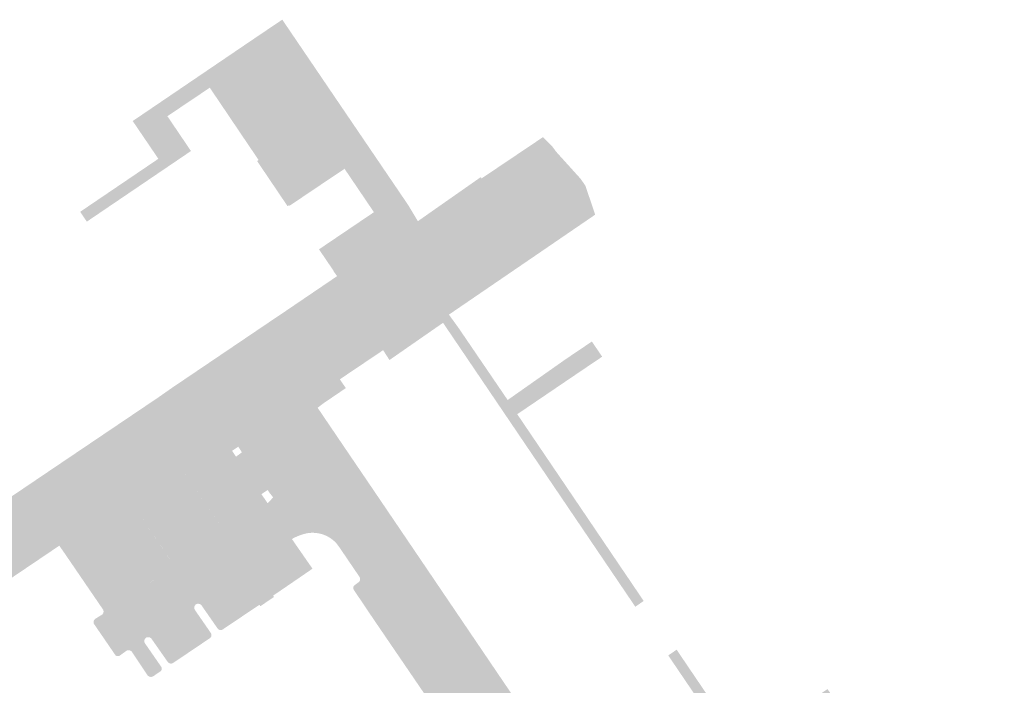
# Model space of a CAD drawing. Header units: inches. Extents: x 83221 to 84763, y 445855 to 447258.
# Tile 24 of 58: x 83724 to 83849, y 446645 to 446728. Entities that reach past the tile are written whole.
import ezdxf

# ---------------------------------------------------------------- set-up
doc = ezdxf.new("R2010")
doc.units = ezdxf.units.IN
doc.header["$MEASUREMENT"] = 0

msp = doc.modelspace()

# ---------------------------------------------------------------- hatches: boundary and pattern name
for points in [[(83764.76, 446717.76), (83773.4, 446705.04), (83774.62, 446703.01), (83764.44, 446696.08), (83763.98, 446696.72), (83764.01, 446696.73), (83762.16, 446699.46), (83765.62, 446701.8), (83769.08, 446704.14), (83765.38, 446709.61), (83761.91, 446707.28), (83758.45, 446704.95), (83758.39, 446705.03), (83758.2, 446704.9), (83756.58, 446707.3), (83764.38, 446712.57), (83763.65, 446713.64), (83757.23, 446712.57), (83754.53, 446710.75), (83752.5, 446713.75), (83750.46, 446716.78), (83748.4, 446719.83), (83743.06, 446716.24), (83745.13, 446713.18), (83746.03, 446711.85), (83732.91, 446702.95), (83732.07, 446704.19), (83741.92, 446710.87), (83738.69, 446715.63), (83751.37, 446724.24), (83754.38, 446726.28), (83757.4, 446728.32), (83757.54, 446728.4), (83761.36, 446722.77), (83759.34, 446721.4), (83759.35, 446719.55), (83761.03, 446717.07), (83762.73, 446716.38), (83764.76, 446717.76), (83764.76, 446717.76)], [(83761.36, 446722.77), (83764.76, 446717.76), (83762.73, 446716.38), (83761.03, 446717.07), (83759.35, 446719.55), (83759.34, 446721.4), (83761.36, 446722.77), (83761.36, 446722.77)], [(83754.17, 446683.72), (83748.62, 446679.96), (83747.89, 446679.47), (83747.85, 446679.44), (83747.81, 446679.43), (83747.77, 446679.41), (83747.73, 446679.4), (83747.69, 446679.39), (83747.65, 446679.39), (83747.61, 446679.39), (83747.56, 446679.39), (83747.52, 446679.4), (83747.48, 446679.41), (83747.44, 446679.42), (83747.4, 446679.44), (83747.37, 446679.46), (83747.33, 446679.48), (83747.3, 446679.51), (83747.27, 446679.53), (83747.24, 446679.56), (83747.21, 446679.6), (83746.64, 446680.43), (83746.62, 446680.47), (83746.59, 446680.5), (83746.56, 446680.54), (83746.52, 446680.57), (83746.49, 446680.59), (83746.45, 446680.62), (83746.4, 446680.64), (83746.36, 446680.65), (83746.32, 446680.66), (83746.27, 446680.67), (83746.23, 446680.67), (83746.18, 446680.67), (83746.13, 446680.67), (83746.09, 446680.66), (83746.05, 446680.65), (83746, 446680.63), (83745.96, 446680.61), (83745.92, 446680.59), (83726.15, 446667.17), (83726.12, 446667.15), (83726.08, 446667.12), (83726.05, 446667.09), (83726.02, 446667.06), (83726, 446667.02), (83725.98, 446666.98), (83725.96, 446666.94), (83725.95, 446666.9), (83725.93, 446666.86), (83725.93, 446666.81), (83725.92, 446666.77), (83725.92, 446666.72), (83725.93, 446666.68), (83725.94, 446666.64), (83725.95, 446666.6), (83725.96, 446666.55), (83725.98, 446666.51), (83726, 446666.48), (83726.54, 446665.62), (83726.56, 446665.58), (83726.58, 446665.54), (83726.59, 446665.5), (83726.6, 446665.46), (83726.61, 446665.42), (83726.62, 446665.37), (83726.62, 446665.33), (83726.61, 446665.29), (83726.61, 446665.24), (83726.6, 446665.2), (83726.58, 446665.16), (83726.57, 446665.12), (83726.55, 446665.08), (83726.52, 446665.05), (83726.5, 446665.01), (83726.47, 446664.98), (83726.44, 446664.95), (83726.4, 446664.92), (83725.35, 446664.22), (83724.25, 446663.48), (83722.98, 446662.62), (83722.94, 446662.61), (83722.9, 446662.59), (83722.86, 446662.58), (83722.82, 446662.58), (83722.78, 446662.58), (83722.74, 446662.58), (83722.7, 446662.58), (83722.66, 446662.59), (83722.62, 446662.6), (83722.59, 446662.61), (83722.55, 446662.63), (83722.52, 446662.65), (83722.48, 446662.68), (83722.45, 446662.7), (83722.43, 446662.73), (83722.4, 446662.76), (83722.38, 446662.8), (83722.36, 446662.83), (83721.81, 446663.64), (83721.78, 446663.68), (83721.75, 446663.71), (83721.72, 446663.74), (83721.69, 446663.77), (83721.65, 446663.8), (83721.61, 446663.82), (83721.56, 446663.84), (83721.52, 446663.85), (83721.48, 446663.86), (83721.43, 446663.87), (83721.38, 446663.87), (83721.34, 446663.87), (83721.29, 446663.86), (83721.25, 446663.85), (83708.65, 446655.36), (83708.61, 446655.33), (83708.58, 446655.3), (83708.55, 446655.26), (83708.52, 446655.22), (83708.5, 446655.18), (83708.48, 446655.14), (83708.47, 446655.1), (83708.45, 446655.05), (83708.44, 446655.01), (83708.44, 446654.96), (83708.44, 446654.92), (83708.44, 446654.87), (83708.45, 446654.83), (83708.46, 446654.78), (83708.48, 446654.74), (83708.49, 446654.7), (83709.08, 446653.85), (83709.1, 446653.82), (83709.12, 446653.77), (83709.14, 446653.73), (83709.15, 446653.69), (83709.16, 446653.64), (83709.16, 446653.6), (83709.16, 446653.55), (83709.16, 446653.51), (83709.15, 446653.46), (83709.14, 446653.42), (83709.13, 446653.38), (83709.11, 446653.34), (83709.09, 446653.3), (83709.06, 446653.26), (83709.04, 446653.22), (83709.01, 446653.19), (83708.97, 446653.16), (83708.94, 446653.13), (83708.52, 446652.89), (83708.39, 446652.82), (83707.97, 446652.65), (83707.54, 446652.51), (83707.1, 446652.41), (83706.65, 446652.35), (83706.2, 446652.33), (83705.75, 446652.34), (83705.3, 446652.4), (83704.86, 446652.49), (83704.42, 446652.62), (83703.99, 446652.79), (83703.58, 446653), (83703.18, 446653.24), (83702.82, 446653.51), (83702.47, 446653.82), (83702.15, 446654.15), (83705.6, 446656.33), (83706.78, 446657.08), (83713.27, 446661.45), (83714.92, 446662.56), (83727.59, 446671.13), (83729.25, 446672.25), (83741.92, 446680.8), (83743.56, 446681.95), (83756.28, 446690.55), (83757.93, 446691.66), (83764.44, 446696.08), (83774.62, 446703.01), (83782.54, 446708.56), (83782.65, 446708.4), (83790.38, 446713.6), (83791.61, 446712.35), (83792.04, 446711.76), (83758.21, 446688.9), (83757.24, 446688.24), (83756.01, 446687.41), (83754.17, 446683.72), (83754.17, 446683.72)], [(83754.53, 446710.75), (83757.23, 446712.57), (83763.65, 446713.64), (83764.38, 446712.57), (83756.58, 446707.3), (83754.36, 446710.59), (83754.55, 446710.72), (83754.53, 446710.75), (83754.53, 446710.75)], [(83794.77, 446708.74), (83760.42, 446685.56), (83758.21, 446688.9), (83792.04, 446711.76), (83794.77, 446708.74)], [(83795.11, 446708.36), (83795.67, 446707.56), (83795.7, 446707.52), (83795.72, 446707.48), (83795.73, 446707.44), (83795.75, 446707.4), (83795.75, 446707.35), (83795.76, 446707.31), (83795.76, 446707.27), (83795.76, 446707.22), (83795.75, 446707.18), (83795.74, 446707.13), (83795.72, 446707.09), (83795.7, 446707.05), (83795.68, 446707.01), (83795.66, 446706.98), (83795.63, 446706.94), (83795.59, 446706.91), (83795.56, 446706.88), (83795.52, 446706.86), (83795.11, 446706.58), (83761.95, 446684.19), (83761.92, 446684.17), (83761.88, 446684.15), (83761.84, 446684.14), (83761.79, 446684.12), (83761.75, 446684.12), (83761.71, 446684.11), (83761.66, 446684.11), (83761.62, 446684.11), (83761.57, 446684.12), (83761.53, 446684.13), (83761.49, 446684.15), (83761.45, 446684.16), (83761.41, 446684.18), (83761.38, 446684.21), (83761.34, 446684.23), (83761.31, 446684.26), (83761.28, 446684.3), (83761.25, 446684.33), (83760.68, 446685.15), (83760.66, 446685.18), (83760.64, 446685.21), (83760.61, 446685.24), (83760.58, 446685.27), (83760.55, 446685.29), (83760.51, 446685.31), (83760.48, 446685.33), (83760.44, 446685.35), (83760.4, 446685.36), (83760.36, 446685.37), (83760.33, 446685.37), (83760.29, 446685.37), (83760.25, 446685.37), (83760.21, 446685.37), (83760.17, 446685.36), (83760.13, 446685.35), (83760.09, 446685.33), (83760.05, 446685.32), (83760.42, 446685.56), (83794.77, 446708.74), (83795.11, 446708.36)], [(83795.75, 446707.4), (83796.67, 446704.69), (83796.47, 446704.55), (83795.11, 446706.58), (83795.52, 446706.86), (83795.56, 446706.88), (83795.59, 446706.91), (83795.63, 446706.94), (83795.66, 446706.98), (83795.68, 446707.01), (83795.7, 446707.05), (83795.72, 446707.09), (83795.74, 446707.13), (83795.75, 446707.18), (83795.76, 446707.22), (83795.76, 446707.27), (83795.76, 446707.31), (83795.75, 446707.35), (83795.75, 446707.4)], [(83796.47, 446704.55), (83770.24, 446686.75), (83764.79, 446683.08), (83765.54, 446681.97), (83762.7, 446680.04), (83761.99, 446679.49), (83759.88, 446678.3), (83759.55, 446678.78), (83759.49, 446678.86), (83759.43, 446678.94), (83759.38, 446679.02), (83759.32, 446679.1), (83759.27, 446679.18), (83759.21, 446679.26), (83759.01, 446679.63), (83758.83, 446680.01), (83758.69, 446680.41), (83758.59, 446680.82), (83758.52, 446681.23), (83758.49, 446681.65), (83758.5, 446682.07), (83758.54, 446682.49), (83758.62, 446682.9), (83758.74, 446683.31), (83758.89, 446683.7), (83759.07, 446684.08), (83759.29, 446684.44), (83759.54, 446684.78), (83759.61, 446684.87), (83759.68, 446684.95), (83759.76, 446685.03), (83759.85, 446685.13), (83759.95, 446685.23), (83760.05, 446685.32), (83760.09, 446685.33), (83760.13, 446685.35), (83760.17, 446685.36), (83760.21, 446685.37), (83760.25, 446685.37), (83760.29, 446685.37), (83760.33, 446685.37), (83760.36, 446685.37), (83760.4, 446685.36), (83760.44, 446685.35), (83760.48, 446685.33), (83760.51, 446685.31), (83760.55, 446685.29), (83760.58, 446685.27), (83760.61, 446685.24), (83760.64, 446685.21), (83760.66, 446685.18), (83760.68, 446685.15), (83761.25, 446684.33), (83761.28, 446684.3), (83761.31, 446684.26), (83761.34, 446684.23), (83761.38, 446684.21), (83761.41, 446684.18), (83761.45, 446684.16), (83761.49, 446684.15), (83761.53, 446684.13), (83761.57, 446684.12), (83761.62, 446684.11), (83761.66, 446684.11), (83761.71, 446684.11), (83761.75, 446684.12), (83761.79, 446684.12), (83761.84, 446684.14), (83761.88, 446684.15), (83761.92, 446684.17), (83761.95, 446684.19), (83795.11, 446706.58), (83796.47, 446704.55), (83796.47, 446704.55)], [(83778.53, 446691.23), (83779.72, 446689.59), (83782.07, 446686.14), (83785.93, 446680.47), (83793.25, 446685.62), (83796.54, 446687.84), (83797.84, 446685.93), (83794.54, 446683.7), (83787.14, 446678.68), (83795.42, 446666.45), (83800.14, 446659.47), (83801.39, 446657.63), (83803.07, 446655.14), (83802.01, 446654.42), (83798.95, 446658.94), (83777.79, 446690.2), (83771.04, 446685.51), (83770.95, 446685.65), (83770.24, 446686.75), (83796.67, 446704.69), (83796.96, 446703.83), (83789.27, 446698.57), (83778.53, 446691.23)], [(83758.21, 446688.9), (83760.42, 446685.56), (83760.05, 446685.32), (83759.95, 446685.23), (83759.85, 446685.13), (83759.76, 446685.03), (83759.68, 446684.95), (83759.61, 446684.87), (83759.54, 446684.78), (83759.29, 446684.44), (83759.07, 446684.08), (83758.89, 446683.7), (83758.74, 446683.31), (83758.62, 446682.9), (83758.54, 446682.49), (83758.5, 446682.07), (83758.49, 446681.65), (83758.52, 446681.23), (83758.59, 446680.82), (83758.69, 446680.41), (83758.83, 446680.01), (83759.01, 446679.63), (83759.21, 446679.26), (83759.27, 446679.18), (83759.32, 446679.1), (83759.38, 446679.02), (83759.43, 446678.94), (83759.49, 446678.86), (83759.55, 446678.78), (83759.88, 446678.3), (83755.62, 446675.28), (83755.55, 446675.34), (83755.47, 446675.41), (83755.39, 446675.47), (83755.3, 446675.53), (83755.22, 446675.59), (83755.14, 446675.65), (83755.05, 446675.71), (83754.96, 446675.76), (83754.86, 446675.82), (83754.78, 446675.87), (83754.69, 446675.92), (83754.6, 446675.97), (83754.19, 446676.16), (83753.76, 446676.31), (83753.32, 446676.43), (83752.87, 446676.5), (83752.42, 446676.54), (83751.96, 446676.54), (83751.51, 446676.5), (83751.07, 446676.41), (83750.87, 446676.37), (83750.67, 446676.31), (83750.48, 446676.25), (83750.29, 446676.17), (83750.1, 446676.1), (83749.92, 446676.01), (83747.64, 446679.3), (83747.89, 446679.47), (83748.62, 446679.96), (83754.17, 446683.72), (83756.01, 446687.41), (83757.24, 446688.24), (83758.21, 446688.9), (83758.21, 446688.9)], [(83747.64, 446679.3), (83726.4, 446664.92), (83726.44, 446664.95), (83726.47, 446664.98), (83726.5, 446665.01), (83726.52, 446665.05), (83726.55, 446665.08), (83726.57, 446665.12), (83726.58, 446665.16), (83726.6, 446665.2), (83726.61, 446665.24), (83726.61, 446665.29), (83726.62, 446665.33), (83726.62, 446665.37), (83726.61, 446665.42), (83726.6, 446665.46), (83726.59, 446665.5), (83726.58, 446665.54), (83726.56, 446665.58), (83726.54, 446665.62), (83726, 446666.48), (83725.98, 446666.51), (83725.96, 446666.55), (83725.95, 446666.6), (83725.94, 446666.64), (83725.93, 446666.68), (83725.92, 446666.72), (83725.92, 446666.77), (83725.93, 446666.81), (83725.93, 446666.86), (83725.95, 446666.9), (83725.96, 446666.94), (83725.98, 446666.98), (83726, 446667.02), (83726.02, 446667.06), (83726.05, 446667.09), (83726.08, 446667.12), (83726.12, 446667.15), (83726.15, 446667.17), (83745.92, 446680.59), (83745.96, 446680.61), (83746, 446680.63), (83746.05, 446680.65), (83746.09, 446680.66), (83746.13, 446680.67), (83746.18, 446680.67), (83746.23, 446680.67), (83746.27, 446680.67), (83746.32, 446680.66), (83746.36, 446680.65), (83746.4, 446680.64), (83746.45, 446680.62), (83746.49, 446680.59), (83746.52, 446680.57), (83746.56, 446680.54), (83746.59, 446680.5), (83746.62, 446680.47), (83746.64, 446680.43), (83747.21, 446679.6), (83747.24, 446679.56), (83747.27, 446679.53), (83747.3, 446679.51), (83747.33, 446679.48), (83747.37, 446679.46), (83747.4, 446679.44), (83747.44, 446679.42), (83747.48, 446679.41), (83747.52, 446679.4), (83747.56, 446679.39), (83747.61, 446679.39), (83747.65, 446679.39), (83747.69, 446679.39), (83747.73, 446679.4), (83747.77, 446679.41), (83747.81, 446679.43), (83747.85, 446679.44), (83747.89, 446679.47), (83747.64, 446679.3), (83747.64, 446679.3)], [(83749.92, 446676.01), (83729.44, 446662.11), (83713.23, 446651.16), (83711.62, 446650.08), (83709.37, 446653.42), (83722.98, 446662.62), (83724.25, 446663.48), (83725.35, 446664.22), (83726.4, 446664.92), (83747.64, 446679.3), (83749.92, 446676.01), (83749.92, 446676.01)], [(83752.98, 446658.96), (83746.66, 446654.72), (83740.37, 446650.51), (83737.91, 446648.87), (83737.08, 446648.27), (83737.04, 446648.25), (83737.01, 446648.23), (83736.97, 446648.21), (83736.93, 446648.2), (83736.89, 446648.19), (83736.85, 446648.19), (83736.81, 446648.19), (83736.76, 446648.19), (83736.72, 446648.19), (83736.68, 446648.2), (83736.64, 446648.22), (83736.6, 446648.23), (83736.56, 446648.25), (83736.53, 446648.28), (83733.79, 446652.28), (83733.77, 446652.32), (83733.76, 446652.37), (83733.76, 446652.42), (83733.75, 446652.46), (83733.76, 446652.51), (83733.76, 446652.56), (83733.77, 446652.6), (83733.79, 446652.65), (83733.8, 446652.69), (83733.83, 446652.74), (83733.85, 446652.78), (83733.88, 446652.81), (83733.92, 446652.85), (83733.95, 446652.88), (83734.83, 446653.42), (83737.24, 446655.07), (83737.32, 446655.12), (83743.53, 446659.28), (83749.88, 446663.56), (83755.69, 446667.46), (83756.39, 446668.2), (83756.63, 446668.56), (83756.85, 446668.94), (83757.03, 446669.33), (83757.18, 446669.74), (83757.3, 446670.16), (83757.38, 446670.59), (83757.42, 446671.02), (83757.43, 446671.45), (83757.4, 446671.89), (83757.33, 446672.32), (83757.23, 446672.74), (83757.1, 446673.16), (83756.93, 446673.56), (83756.73, 446673.94), (83756.49, 446674.31), (83756.23, 446674.65), (83755.94, 446674.98), (83755.62, 446675.28), (83759.88, 446678.3), (83765.57, 446669.82), (83766.39, 446665.55), (83767.76, 446663.46), (83783.18, 446640.78), (83780.32, 446638.89), (83767.28, 446658.15), (83764.74, 446661.89), (83764.34, 446662.42), (83764.1, 446662.66), (83763.85, 446662.88), (83763.58, 446663.07), (83763.29, 446663.25), (83762.99, 446663.39), (83762.67, 446663.52), (83762.35, 446663.61), (83762.02, 446663.68), (83761.69, 446663.72), (83761.35, 446663.74), (83761.01, 446663.72), (83760.68, 446663.68), (83760.34, 446663.6), (83760.01, 446663.51), (83759.69, 446663.39), (83759.37, 446663.26), (83759.05, 446663.12), (83758.75, 446662.95), (83756.98, 446661.71), (83752.98, 446658.96), (83752.98, 446658.96)], [(83786.95, 446642.66), (83795.52, 446630.02), (83796.66, 446628.34), (83805.24, 446615.68), (83806.37, 446614.01), (83810.79, 446607.48), (83809.41, 446606.5), (83808.82, 446606.08), (83802.09, 446616), (83802.06, 446616.03), (83802.03, 446616.07), (83802, 446616.1), (83801.96, 446616.12), (83801.93, 446616.15), (83801.89, 446616.17), (83801.85, 446616.19), (83801.8, 446616.2), (83801.76, 446616.21), (83801.72, 446616.22), (83801.67, 446616.22), (83801.63, 446616.22), (83801.58, 446616.22), (83801.54, 446616.21), (83801.5, 446616.2), (83801.45, 446616.18), (83801.41, 446616.16), (83801.38, 446616.14), (83800.78, 446615.71), (83800.74, 446615.69), (83800.7, 446615.67), (83800.66, 446615.65), (83800.62, 446615.63), (83800.57, 446615.62), (83800.53, 446615.62), (83800.48, 446615.61), (83800.44, 446615.61), (83800.39, 446615.62), (83800.35, 446615.63), (83800.3, 446615.64), (83800.26, 446615.65), (83800.22, 446615.67), (83800.18, 446615.7), (83800.14, 446615.72), (83800.11, 446615.75), (83800.08, 446615.78), (83800.05, 446615.82), (83798.38, 446618.35), (83798.35, 446618.4), (83798.34, 446618.44), (83798.32, 446618.49), (83798.31, 446618.54), (83798.3, 446618.59), (83798.3, 446618.63), (83798.3, 446618.68), (83798.31, 446618.73), (83798.32, 446618.78), (83798.34, 446618.83), (83798.36, 446618.87), (83798.38, 446618.91), (83798.41, 446618.95), (83798.44, 446618.99), (83798.48, 446619.03), (83798.52, 446619.06), (83799.12, 446619.46), (83799.16, 446619.49), (83799.19, 446619.51), (83799.22, 446619.54), (83799.24, 446619.57), (83799.27, 446619.6), (83799.29, 446619.63), (83799.31, 446619.67), (83799.32, 446619.71), (83799.34, 446619.74), (83799.35, 446619.78), (83799.35, 446619.82), (83799.35, 446619.86), (83799.35, 446619.9), (83799.35, 446619.94), (83799.34, 446619.98), (83799.33, 446620.02), (83799.32, 446620.06), (83799.3, 446620.1), (83799.28, 446620.13), (83799.26, 446620.16), (83787.19, 446637.97), (83787.15, 446638.01), (83787.11, 446638.04), (83787.07, 446638.07), (83787.02, 446638.1), (83786.98, 446638.12), (83786.93, 446638.13), (83786.88, 446638.14), (83786.83, 446638.15), (83786.78, 446638.15), (83786.73, 446638.15), (83786.68, 446638.15), (83786.63, 446638.14), (83786.58, 446638.12), (83786.53, 446638.1), (83786.49, 446638.08), (83785.88, 446637.68), (83785.84, 446637.66), (83785.8, 446637.64), (83785.76, 446637.62), (83785.72, 446637.61), (83785.68, 446637.6), (83785.64, 446637.59), (83785.6, 446637.59), (83785.56, 446637.59), (83785.52, 446637.6), (83785.48, 446637.61), (83785.44, 446637.62), (83785.4, 446637.64), (83785.36, 446637.66), (83785.32, 446637.68), (83785.29, 446637.7), (83785.26, 446637.73), (83785.23, 446637.76), (83785.21, 446637.8), (83785.14, 446637.9), (83783.65, 446640.08), (83783.48, 446640.34), (83783.46, 446640.38), (83783.45, 446640.41), (83783.43, 446640.45), (83783.42, 446640.49), (83783.42, 446640.53), (83783.42, 446640.57), (83783.42, 446640.61), (83783.42, 446640.65), (83783.43, 446640.69), (83783.44, 446640.73), (83783.45, 446640.77), (83783.47, 446640.8), (83783.49, 446640.84), (83783.52, 446640.87), (83783.54, 446640.9), (83783.57, 446640.93), (83783.6, 446640.96), (83783.63, 446640.98), (83784.23, 446641.4), (83784.26, 446641.43), (83784.3, 446641.46), (83784.33, 446641.49), (83784.35, 446641.53), (83784.38, 446641.56), (83784.4, 446641.6), (83784.42, 446641.64), (83784.43, 446641.68), (83784.44, 446641.73), (83784.45, 446641.77), (83784.45, 446641.82), (83784.45, 446641.86), (83784.44, 446641.9), (83784.43, 446641.95), (83784.42, 446641.99), (83784.4, 446642.03), (83784.38, 446642.07), (83784.36, 446642.11), (83769.78, 446663.65), (83769.75, 446663.69), (83769.71, 446663.72), (83769.67, 446663.75), (83769.63, 446663.77), (83769.59, 446663.79), (83769.55, 446663.81), (83769.5, 446663.82), (83769.46, 446663.83), (83769.41, 446663.83), (83769.36, 446663.84), (83769.32, 446663.83), (83769.27, 446663.82), (83769.22, 446663.81), (83769.18, 446663.8), (83769.14, 446663.78), (83769.1, 446663.75), (83768.44, 446663.32), (83768.41, 446663.3), (83768.37, 446663.28), (83768.33, 446663.27), (83768.29, 446663.26), (83768.24, 446663.25), (83768.2, 446663.24), (83768.16, 446663.24), (83768.12, 446663.25), (83768.07, 446663.25), (83768.03, 446663.26), (83767.99, 446663.28), (83767.95, 446663.29), (83767.92, 446663.31), (83767.88, 446663.34), (83767.85, 446663.36), (83767.82, 446663.39), (83767.79, 446663.43), (83767.76, 446663.46), (83766.39, 446665.55), (83765.57, 446669.82), (83759.88, 446678.3), (83761.99, 446679.49), (83766.41, 446672.97), (83767.54, 446671.31), (83776.12, 446658.65), (83777.25, 446656.98), (83785.82, 446644.33), (83786.95, 446642.66), (83786.95, 446642.66)], [(83750.49, 446675.11), (83738.37, 446666.88), (83732.16, 446662.66), (83730.05, 446661.23), (83729.44, 446662.11), (83749.92, 446676.01), (83750.3, 446675.38), (83750.49, 446675.11), (83750.49, 446675.11)], [(83755.62, 446675.28), (83755.94, 446674.98), (83756.23, 446674.65), (83756.49, 446674.31), (83756.73, 446673.94), (83756.93, 446673.56), (83757.1, 446673.16), (83757.23, 446672.74), (83757.33, 446672.32), (83757.4, 446671.89), (83757.43, 446671.45), (83757.42, 446671.02), (83757.38, 446670.59), (83757.3, 446670.16), (83757.18, 446669.74), (83757.03, 446669.33), (83756.85, 446668.94), (83756.63, 446668.56), (83756.39, 446668.2), (83755.91, 446668.79), (83755.69, 446669.13), (83754.91, 446668.6), (83751.7, 446673.33), (83752.45, 446673.87), (83751.99, 446674.59), (83751.21, 446674.06), (83750.49, 446675.11), (83750.3, 446675.38), (83749.92, 446676.01), (83750.1, 446676.1), (83750.29, 446676.17), (83750.48, 446676.25), (83750.67, 446676.31), (83750.87, 446676.37), (83751.07, 446676.41), (83751.51, 446676.5), (83751.96, 446676.54), (83752.42, 446676.54), (83752.87, 446676.5), (83753.32, 446676.43), (83753.76, 446676.31), (83754.19, 446676.16), (83754.6, 446675.97), (83754.69, 446675.92), (83754.78, 446675.87), (83754.86, 446675.82), (83754.96, 446675.76), (83755.05, 446675.71), (83755.14, 446675.65), (83755.22, 446675.59), (83755.3, 446675.53), (83755.39, 446675.47), (83755.47, 446675.41), (83755.55, 446675.34), (83755.62, 446675.28), (83755.62, 446675.28)], [(83740.79, 446662.46), (83735.39, 446658.78), (83732.9, 446662.45), (83732.87, 446662.48), (83732.84, 446662.52), (83732.81, 446662.55), (83732.78, 446662.57), (83732.74, 446662.6), (83732.7, 446662.62), (83732.66, 446662.63), (83732.62, 446662.65), (83732.58, 446662.66), (83732.53, 446662.66), (83732.49, 446662.66), (83732.45, 446662.66), (83732.4, 446662.66), (83732.36, 446662.65), (83732.32, 446662.63), (83732.28, 446662.62), (83732.24, 446662.6), (83732.21, 446662.57), (83732.16, 446662.66), (83738.37, 446666.88), (83750.49, 446675.11), (83751.21, 446674.06), (83751.7, 446673.33), (83753.31, 446670.97), (83747.94, 446667.31), (83745.48, 446670.9), (83745.45, 446670.95), (83745.39, 446671), (83745.33, 446671.05), (83745.26, 446671.08), (83745.19, 446671.11), (83745.11, 446671.12), (83745.04, 446671.12), (83744.96, 446671.11), (83744.89, 446671.09), (83744.82, 446671.05), (83744.75, 446671.01), (83744.69, 446670.96), (83744.65, 446670.9), (83744.61, 446670.83), (83744.58, 446670.76), (83744.57, 446670.68), (83744.56, 446670.62), (83744.57, 446670.57), (83744.58, 446670.49), (83744.61, 446670.42), (83744.63, 446670.36), (83747.1, 446666.74), (83741.61, 446663.01), (83739.13, 446666.66), (83739.11, 446666.69), (83739.08, 446666.73), (83739.05, 446666.75), (83739.01, 446666.78), (83738.98, 446666.8), (83738.94, 446666.82), (83738.9, 446666.84), (83738.86, 446666.85), (83738.82, 446666.86), (83738.77, 446666.86), (83738.73, 446666.86), (83738.69, 446666.86), (83738.64, 446666.86), (83738.6, 446666.85), (83738.56, 446666.83), (83738.52, 446666.82), (83738.48, 446666.8), (83738.45, 446666.77), (83738.41, 446666.75), (83738.38, 446666.72), (83738.35, 446666.69), (83738.33, 446666.65), (83738.3, 446666.62), (83738.28, 446666.58), (83738.27, 446666.54), (83738.25, 446666.5), (83738.24, 446666.46), (83738.24, 446666.42), (83738.24, 446666.37), (83738.24, 446666.33), (83738.24, 446666.29), (83738.25, 446666.25), (83738.26, 446666.2), (83738.28, 446666.16), (83738.31, 446666.11), (83740.79, 446662.46)], [(83743.53, 446659.28), (83737.33, 446655.13), (83737.38, 446655.18), (83737.41, 446655.22), (83737.43, 446655.26), (83737.45, 446655.3), (83737.47, 446655.34), (83737.49, 446655.38), (83737.49, 446655.42), (83737.5, 446655.47), (83737.5, 446655.51), (83737.5, 446655.55), (83737.5, 446655.6), (83737.49, 446655.64), (83737.48, 446655.68), (83737.46, 446655.73), (83737.43, 446655.78), (83735.39, 446658.78), (83740.79, 446662.46), (83742.84, 446659.44), (83742.87, 446659.4), (83742.9, 446659.37), (83742.93, 446659.34), (83742.96, 446659.31), (83743, 446659.29), (83743.03, 446659.27), (83743.07, 446659.25), (83743.12, 446659.24), (83743.16, 446659.22), (83743.2, 446659.22), (83743.24, 446659.22), (83743.28, 446659.22), (83743.32, 446659.22), (83743.37, 446659.23), (83743.41, 446659.24), (83743.44, 446659.25), (83743.48, 446659.27), (83743.52, 446659.29), (83743.56, 446659.32), (83743.59, 446659.35), (83743.62, 446659.38), (83743.65, 446659.41), (83743.67, 446659.45), (83743.69, 446659.49), (83743.71, 446659.53), (83743.73, 446659.57), (83743.74, 446659.61), (83743.74, 446659.66), (83743.74, 446659.7), (83743.74, 446659.74), (83743.74, 446659.79), (83743.73, 446659.83), (83743.72, 446659.87), (83743.7, 446659.91), (83743.68, 446659.96), (83741.61, 446663.01), (83747.1, 446666.74), (83749.2, 446663.66), (83749.26, 446663.61), (83749.29, 446663.58), (83749.33, 446663.56), (83749.37, 446663.54), (83749.41, 446663.52), (83749.45, 446663.51), (83749.49, 446663.5), (83749.53, 446663.5), (83749.58, 446663.49), (83749.62, 446663.5), (83749.66, 446663.5), (83749.71, 446663.51), (83749.75, 446663.52), (83749.79, 446663.54), (83749.83, 446663.56), (83749.87, 446663.58), (83749.9, 446663.61), (83749.93, 446663.64), (83749.96, 446663.67), (83749.99, 446663.7), (83750.02, 446663.74), (83750.04, 446663.77), (83750.05, 446663.81), (83750.07, 446663.86), (83750.08, 446663.9), (83750.09, 446663.94), (83750.09, 446663.98), (83750.09, 446664.03), (83750.09, 446664.07), (83750.08, 446664.11), (83750.07, 446664.16), (83750.06, 446664.2), (83750.04, 446664.24), (83750.02, 446664.27), (83747.94, 446667.31), (83753.31, 446670.97), (83754.91, 446668.6), (83755.69, 446667.46), (83749.88, 446663.56), (83743.53, 446659.28)], [(83745.48, 446670.9), (83750.02, 446664.27), (83750.04, 446664.24), (83750.06, 446664.2), (83750.07, 446664.16), (83750.08, 446664.11), (83750.09, 446664.07), (83750.09, 446664.03), (83750.09, 446663.98), (83750.09, 446663.94), (83750.08, 446663.9), (83750.07, 446663.86), (83750.05, 446663.81), (83750.04, 446663.77), (83750.02, 446663.74), (83749.99, 446663.7), (83749.96, 446663.67), (83749.93, 446663.64), (83749.9, 446663.61), (83749.87, 446663.58), (83749.83, 446663.56), (83749.79, 446663.54), (83749.75, 446663.52), (83749.71, 446663.51), (83749.66, 446663.5), (83749.62, 446663.5), (83749.58, 446663.49), (83749.53, 446663.5), (83749.49, 446663.5), (83749.45, 446663.51), (83749.41, 446663.52), (83749.37, 446663.54), (83749.33, 446663.56), (83749.29, 446663.58), (83749.26, 446663.61), (83749.22, 446663.64), (83749.19, 446663.67), (83744.63, 446670.36), (83744.62, 446670.4), (83744.6, 446670.43), (83744.59, 446670.47), (83744.58, 446670.51), (83744.57, 446670.55), (83744.57, 446670.58), (83744.56, 446670.62), (83744.57, 446670.66), (83744.57, 446670.7), (83744.58, 446670.74), (83744.59, 446670.77), (83744.6, 446670.81), (83744.62, 446670.85), (83744.64, 446670.88), (83744.66, 446670.91), (83744.68, 446670.94), (83744.71, 446670.97), (83744.74, 446671), (83744.77, 446671.02), (83744.8, 446671.04), (83744.83, 446671.06), (83744.87, 446671.08), (83744.9, 446671.09), (83744.94, 446671.1), (83744.98, 446671.11), (83745.02, 446671.12), (83745.06, 446671.12), (83745.09, 446671.12), (83745.13, 446671.12), (83745.17, 446671.11), (83745.21, 446671.1), (83745.24, 446671.09), (83745.28, 446671.07), (83745.31, 446671.06), (83745.35, 446671.03), (83745.38, 446671.01), (83745.41, 446670.99), (83745.44, 446670.96), (83745.46, 446670.93), (83745.48, 446670.9), (83745.48, 446670.9)], [(83739.13, 446666.66), (83743.66, 446659.98), (83743.68, 446659.95), (83743.7, 446659.91), (83743.72, 446659.87), (83743.73, 446659.83), (83743.74, 446659.79), (83743.74, 446659.74), (83743.74, 446659.7), (83743.74, 446659.66), (83743.74, 446659.61), (83743.73, 446659.57), (83743.71, 446659.53), (83743.69, 446659.49), (83743.67, 446659.45), (83743.65, 446659.41), (83743.62, 446659.38), (83743.59, 446659.35), (83743.56, 446659.32), (83743.52, 446659.29), (83743.48, 446659.27), (83743.44, 446659.25), (83743.41, 446659.24), (83743.37, 446659.23), (83743.32, 446659.22), (83743.28, 446659.22), (83743.24, 446659.22), (83743.2, 446659.22), (83743.16, 446659.22), (83743.12, 446659.24), (83743.07, 446659.25), (83743.03, 446659.27), (83743, 446659.29), (83742.96, 446659.31), (83742.93, 446659.34), (83742.9, 446659.37), (83742.87, 446659.4), (83742.84, 446659.44), (83738.32, 446666.09), (83738.3, 446666.13), (83738.28, 446666.16), (83738.26, 446666.2), (83738.25, 446666.25), (83738.24, 446666.29), (83738.24, 446666.33), (83738.24, 446666.37), (83738.24, 446666.42), (83738.24, 446666.46), (83738.25, 446666.5), (83738.27, 446666.54), (83738.28, 446666.58), (83738.3, 446666.62), (83738.33, 446666.65), (83738.35, 446666.69), (83738.38, 446666.72), (83738.41, 446666.75), (83738.45, 446666.77), (83738.48, 446666.8), (83738.52, 446666.82), (83738.56, 446666.83), (83738.6, 446666.85), (83738.64, 446666.86), (83738.69, 446666.86), (83738.73, 446666.86), (83738.77, 446666.86), (83738.82, 446666.86), (83738.86, 446666.85), (83738.9, 446666.84), (83738.94, 446666.82), (83738.98, 446666.8), (83739.01, 446666.78), (83739.05, 446666.75), (83739.08, 446666.73), (83739.11, 446666.69), (83739.13, 446666.66), (83739.13, 446666.66)], [(83769.78, 446663.65), (83784.36, 446642.11), (83784.38, 446642.07), (83784.4, 446642.03), (83784.42, 446641.99), (83784.43, 446641.95), (83784.44, 446641.9), (83784.45, 446641.86), (83784.45, 446641.82), (83784.45, 446641.77), (83784.44, 446641.73), (83784.43, 446641.68), (83784.42, 446641.64), (83784.4, 446641.6), (83784.38, 446641.56), (83784.35, 446641.53), (83784.33, 446641.49), (83784.3, 446641.46), (83784.26, 446641.43), (83784.23, 446641.4), (83783.63, 446640.98), (83783.6, 446640.96), (83783.57, 446640.93), (83783.54, 446640.9), (83783.52, 446640.87), (83783.49, 446640.84), (83783.47, 446640.8), (83783.45, 446640.77), (83783.44, 446640.73), (83783.43, 446640.69), (83783.42, 446640.65), (83783.42, 446640.61), (83783.42, 446640.57), (83783.42, 446640.53), (83783.42, 446640.49), (83783.43, 446640.45), (83783.45, 446640.41), (83783.46, 446640.38), (83783.48, 446640.34), (83783.18, 446640.78), (83767.76, 446663.46), (83767.79, 446663.43), (83767.82, 446663.39), (83767.85, 446663.36), (83767.88, 446663.34), (83767.92, 446663.31), (83767.95, 446663.29), (83767.99, 446663.28), (83768.03, 446663.26), (83768.07, 446663.25), (83768.12, 446663.25), (83768.16, 446663.24), (83768.2, 446663.24), (83768.24, 446663.25), (83768.29, 446663.26), (83768.33, 446663.27), (83768.37, 446663.28), (83768.41, 446663.3), (83768.44, 446663.32), (83769.1, 446663.75), (83769.14, 446663.78), (83769.18, 446663.8), (83769.22, 446663.81), (83769.27, 446663.82), (83769.32, 446663.83), (83769.36, 446663.84), (83769.41, 446663.83), (83769.46, 446663.83), (83769.5, 446663.82), (83769.55, 446663.81), (83769.59, 446663.79), (83769.63, 446663.77), (83769.67, 446663.75), (83769.71, 446663.72), (83769.75, 446663.69), (83769.78, 446663.65), (83769.78, 446663.65)], [(83732.08, 446661.88), (83736.57, 446655.23), (83736.6, 446655.2), (83736.63, 446655.16), (83736.66, 446655.13), (83736.69, 446655.1), (83736.73, 446655.08), (83736.77, 446655.06), (83736.81, 446655.04), (83736.85, 446655.03), (83736.9, 446655.02), (83736.94, 446655.01), (83736.99, 446655.01), (83737.03, 446655.01), (83737.07, 446655.01), (83737.12, 446655.02), (83737.16, 446655.03), (83737.2, 446655.05), (83737.24, 446655.07), (83734.83, 446653.42), (83734.86, 446653.45), (83734.89, 446653.48), (83734.91, 446653.52), (83734.94, 446653.55), (83734.96, 446653.59), (83734.98, 446653.63), (83734.99, 446653.67), (83735, 446653.71), (83735.01, 446653.75), (83735.01, 446653.8), (83735.01, 446653.84), (83735.01, 446653.88), (83735, 446653.93), (83734.99, 446653.97), (83734.98, 446654.01), (83734.96, 446654.05), (83734.94, 446654.09), (83734.91, 446654.12), (83730.13, 446661.12), (83730.05, 446661.23), (83732.16, 446662.66), (83732.21, 446662.57), (83732.17, 446662.55), (83732.14, 446662.52), (83732.11, 446662.49), (83732.08, 446662.45), (83732.06, 446662.42), (83732.04, 446662.38), (83732.02, 446662.34), (83732.01, 446662.3), (83732, 446662.25), (83731.99, 446662.21), (83731.99, 446662.17), (83731.99, 446662.12), (83732, 446662.08), (83732.01, 446662.04), (83732.02, 446662), (83732.04, 446661.96), (83732.06, 446661.92), (83732.08, 446661.88), (83732.08, 446661.88)], [(83732.9, 446662.45), (83737.42, 446655.8), (83737.44, 446655.77), (83737.46, 446655.73), (83737.48, 446655.68), (83737.49, 446655.64), (83737.5, 446655.6), (83737.5, 446655.55), (83737.5, 446655.51), (83737.5, 446655.47), (83737.49, 446655.42), (83737.49, 446655.38), (83737.47, 446655.34), (83737.45, 446655.3), (83737.43, 446655.26), (83737.41, 446655.22), (83737.38, 446655.18), (83737.35, 446655.15), (83737.32, 446655.12), (83737.24, 446655.07), (83737.2, 446655.05), (83737.16, 446655.03), (83737.12, 446655.02), (83737.07, 446655.01), (83737.03, 446655.01), (83736.99, 446655.01), (83736.94, 446655.01), (83736.9, 446655.02), (83736.85, 446655.03), (83736.81, 446655.04), (83736.77, 446655.06), (83736.73, 446655.08), (83736.69, 446655.1), (83736.66, 446655.13), (83736.63, 446655.16), (83736.6, 446655.2), (83736.57, 446655.23), (83732.08, 446661.88), (83732.06, 446661.92), (83732.04, 446661.96), (83732.02, 446662), (83732.01, 446662.04), (83732, 446662.08), (83731.99, 446662.12), (83731.99, 446662.17), (83731.99, 446662.21), (83732, 446662.25), (83732.01, 446662.3), (83732.02, 446662.34), (83732.04, 446662.38), (83732.06, 446662.42), (83732.08, 446662.45), (83732.11, 446662.49), (83732.14, 446662.52), (83732.17, 446662.55), (83732.21, 446662.57), (83732.24, 446662.6), (83732.28, 446662.62), (83732.32, 446662.63), (83732.36, 446662.65), (83732.4, 446662.66), (83732.45, 446662.66), (83732.49, 446662.66), (83732.53, 446662.66), (83732.58, 446662.66), (83732.62, 446662.65), (83732.66, 446662.63), (83732.7, 446662.62), (83732.74, 446662.6), (83732.78, 446662.57), (83732.81, 446662.55), (83732.84, 446662.52), (83732.87, 446662.48), (83732.9, 446662.45), (83732.9, 446662.45)], [(83759.3, 446662.15), (83761.34, 446659.21), (83759.55, 446657.98), (83756.35, 446655.79), (83756.3, 446655.77), (83756.26, 446655.76), (83756.21, 446655.74), (83756.17, 446655.74), (83756.12, 446655.73), (83756.07, 446655.73), (83756.02, 446655.74), (83755.98, 446655.75), (83755.93, 446655.76), (83755.89, 446655.78), (83755.84, 446655.8), (83755.8, 446655.82), (83755.76, 446655.85), (83755.73, 446655.88), (83755.69, 446655.91), (83755.66, 446655.95), (83753.67, 446658.84), (83753.64, 446658.88), (83753.6, 446658.91), (83753.57, 446658.94), (83753.53, 446658.97), (83753.48, 446658.99), (83753.44, 446659.01), (83753.39, 446659.02), (83753.35, 446659.03), (83753.3, 446659.04), (83753.25, 446659.04), (83753.2, 446659.04), (83753.15, 446659.03), (83753.11, 446659.02), (83753.06, 446659.01), (83753.02, 446658.99), (83752.98, 446658.96), (83756.98, 446661.71), (83758.75, 446662.95), (83759.3, 446662.15), (83759.3, 446662.15)], [(83754.65, 446654.66), (83750.06, 446651.57), (83750.02, 446651.55), (83749.98, 446651.53), (83749.95, 446651.51), (83749.91, 446651.49), (83749.86, 446651.48), (83749.82, 446651.48), (83749.78, 446651.48), (83749.74, 446651.48), (83749.7, 446651.48), (83749.65, 446651.49), (83749.61, 446651.5), (83749.57, 446651.52), (83749.54, 446651.54), (83749.5, 446651.56), (83749.47, 446651.59), (83749.43, 446651.61), (83749.41, 446651.65), (83749.38, 446651.68), (83747.35, 446654.6), (83747.31, 446654.64), (83747.28, 446654.67), (83747.24, 446654.7), (83747.2, 446654.72), (83747.16, 446654.74), (83747.12, 446654.76), (83747.07, 446654.78), (83747.02, 446654.78), (83746.98, 446654.79), (83746.93, 446654.79), (83746.88, 446654.79), (83746.84, 446654.78), (83746.79, 446654.77), (83746.75, 446654.76), (83746.7, 446654.74), (83746.66, 446654.72), (83752.98, 446658.96), (83752.94, 446658.94), (83752.91, 446658.91), (83752.88, 446658.88), (83752.86, 446658.85), (83752.83, 446658.81), (83752.81, 446658.78), (83752.79, 446658.74), (83752.78, 446658.7), (83752.77, 446658.66), (83752.76, 446658.62), (83752.76, 446658.57), (83752.76, 446658.53), (83752.76, 446658.49), (83752.76, 446658.45), (83752.77, 446658.41), (83752.79, 446658.37), (83752.8, 446658.33), (83752.82, 446658.29), (83754.79, 446655.4), (83754.82, 446655.36), (83754.84, 446655.32), (83754.85, 446655.28), (83754.87, 446655.23), (83754.88, 446655.19), (83754.88, 446655.14), (83754.88, 446655.09), (83754.88, 446655.05), (83754.87, 446655), (83754.86, 446654.96), (83754.85, 446654.91), (83754.83, 446654.87), (83754.81, 446654.83), (83754.78, 446654.79), (83754.75, 446654.75), (83754.72, 446654.72), (83754.68, 446654.69), (83754.65, 446654.66), (83754.65, 446654.66)], [(83753.67, 446658.84), (83755.66, 446655.95), (83755.69, 446655.91), (83755.73, 446655.88), (83755.76, 446655.85), (83755.8, 446655.82), (83755.84, 446655.8), (83755.89, 446655.78), (83755.93, 446655.76), (83755.98, 446655.75), (83756.02, 446655.74), (83756.07, 446655.73), (83756.12, 446655.73), (83756.17, 446655.74), (83756.21, 446655.74), (83756.26, 446655.76), (83756.3, 446655.77), (83756.35, 446655.79), (83756.49, 446655.65), (83754.77, 446654.48), (83754.65, 446654.66), (83754.68, 446654.69), (83754.72, 446654.72), (83754.75, 446654.75), (83754.78, 446654.79), (83754.81, 446654.83), (83754.83, 446654.87), (83754.85, 446654.91), (83754.86, 446654.96), (83754.87, 446655), (83754.88, 446655.05), (83754.88, 446655.09), (83754.88, 446655.14), (83754.88, 446655.19), (83754.87, 446655.23), (83754.85, 446655.28), (83754.84, 446655.32), (83754.82, 446655.36), (83754.79, 446655.4), (83752.82, 446658.29), (83752.8, 446658.33), (83752.79, 446658.37), (83752.77, 446658.41), (83752.76, 446658.45), (83752.76, 446658.49), (83752.76, 446658.53), (83752.76, 446658.57), (83752.76, 446658.62), (83752.77, 446658.66), (83752.78, 446658.7), (83752.79, 446658.74), (83752.81, 446658.78), (83752.83, 446658.81), (83752.86, 446658.85), (83752.88, 446658.88), (83752.91, 446658.91), (83752.94, 446658.94), (83752.98, 446658.96), (83753.02, 446658.99), (83753.06, 446659.01), (83753.11, 446659.02), (83753.15, 446659.03), (83753.2, 446659.04), (83753.25, 446659.04), (83753.3, 446659.04), (83753.35, 446659.03), (83753.39, 446659.02), (83753.44, 446659.01), (83753.48, 446658.99), (83753.53, 446658.97), (83753.57, 446658.94), (83753.6, 446658.91), (83753.64, 446658.88), (83753.67, 446658.84), (83753.67, 446658.84)], [(83767.28, 446658.15), (83780.32, 446638.89), (83780.72, 446638.29), (83780.69, 446638.32), (83780.66, 446638.34), (83780.63, 446638.37), (83780.59, 446638.39), (83780.55, 446638.41), (83780.51, 446638.42), (83780.47, 446638.43), (83780.43, 446638.44), (83780.38, 446638.44), (83780.34, 446638.44), (83780.3, 446638.43), (83780.26, 446638.42), (83780.22, 446638.41), (83780.18, 446638.39), (83780.14, 446638.37), (83780.11, 446638.35), (83779.7, 446638.07), (83779.66, 446638.04), (83779.62, 446638.02), (83779.58, 446638.01), (83779.53, 446637.99), (83779.49, 446637.99), (83779.44, 446637.98), (83779.4, 446637.98), (83779.35, 446637.99), (83779.31, 446637.99), (83779.27, 446638.01), (83779.22, 446638.02), (83779.18, 446638.04), (83779.14, 446638.06), (83779.11, 446638.09), (83779.07, 446638.12), (83779.04, 446638.15), (83779.02, 446638.19), (83778.99, 446638.22), (83778.97, 446638.26), (83778.95, 446638.3), (83769.09, 446652.76), (83766.56, 446656.52), (83766.54, 446656.55), (83766.52, 446656.58), (83766.51, 446656.62), (83766.5, 446656.66), (83766.49, 446656.69), (83766.48, 446656.73), (83766.48, 446656.77), (83766.48, 446656.81), (83766.48, 446656.85), (83766.49, 446656.89), (83766.5, 446656.92), (83766.52, 446656.96), (83766.53, 446656.99), (83766.55, 446657.03), (83766.57, 446657.06), (83766.6, 446657.09), (83766.63, 446657.12), (83766.65, 446657.14), (83766.69, 446657.16), (83766.72, 446657.18), (83767.13, 446657.49), (83767.17, 446657.52), (83767.2, 446657.55), (83767.23, 446657.58), (83767.26, 446657.62), (83767.28, 446657.66), (83767.3, 446657.7), (83767.32, 446657.74), (83767.33, 446657.79), (83767.34, 446657.83), (83767.34, 446657.88), (83767.34, 446657.93), (83767.34, 446657.97), (83767.33, 446658.02), (83767.32, 446658.06), (83767.3, 446658.1), (83767.28, 446658.15), (83767.28, 446658.15)], [(83748.53, 446651.11), (83748.55, 446651.08), (83748.57, 446651.04), (83748.58, 446651.01), (83748.6, 446650.97), (83748.61, 446650.93), (83748.61, 446650.89), (83748.61, 446650.85), (83748.61, 446650.8), (83748.61, 446650.76), (83748.6, 446650.72), (83748.59, 446650.68), (83748.57, 446650.65), (83748.55, 446650.61), (83748.53, 446650.58), (83748.51, 446650.54), (83748.48, 446650.51), (83748.45, 446650.48), (83748.42, 446650.46), (83748.38, 446650.43), (83748.35, 446650.41), (83743.77, 446647.32), (83743.73, 446647.3), (83743.69, 446647.29), (83743.65, 446647.27), (83743.6, 446647.26), (83743.56, 446647.26), (83743.51, 446647.26), (83743.47, 446647.26), (83743.43, 446647.26), (83743.38, 446647.27), (83743.34, 446647.28), (83743.3, 446647.3), (83743.26, 446647.32), (83743.22, 446647.34), (83743.19, 446647.37), (83743.15, 446647.4), (83743.12, 446647.43), (83743.09, 446647.46), (83743.07, 446647.5), (83741.05, 446650.39), (83741.02, 446650.42), (83740.99, 446650.45), (83740.95, 446650.48), (83740.91, 446650.51), (83740.87, 446650.53), (83740.83, 446650.55), (83740.78, 446650.56), (83740.73, 446650.57), (83740.69, 446650.58), (83740.64, 446650.58), (83740.59, 446650.58), (83740.54, 446650.57), (83740.5, 446650.56), (83740.45, 446650.55), (83740.41, 446650.53), (83740.37, 446650.51), (83746.66, 446654.72), (83746.63, 446654.69), (83746.59, 446654.65), (83746.56, 446654.61), (83746.53, 446654.57), (83746.51, 446654.53), (83746.49, 446654.49), (83746.47, 446654.44), (83746.46, 446654.4), (83746.45, 446654.35), (83746.45, 446654.3), (83746.45, 446654.25), (83746.46, 446654.2), (83746.47, 446654.15), (83746.48, 446654.11), (83746.5, 446654.06), (83746.52, 446654.02), (83748.53, 446651.11), (83748.53, 446651.11)], [(83740.23, 446649.81), (83742.24, 446646.91), (83742.26, 446646.88), (83742.29, 446646.85), (83742.3, 446646.82), (83742.32, 446646.78), (83742.33, 446646.75), (83742.34, 446646.71), (83742.35, 446646.67), (83742.35, 446646.64), (83742.35, 446646.6), (83742.35, 446646.56), (83742.34, 446646.52), (83742.33, 446646.49), (83742.32, 446646.45), (83742.31, 446646.42), (83742.29, 446646.38), (83742.27, 446646.35), (83742.24, 446646.32), (83742.22, 446646.29), (83742.19, 446646.27), (83742.16, 446646.25), (83742.13, 446646.23), (83742.09, 446646.21), (83741.29, 446645.66), (83741.25, 446645.64), (83741.21, 446645.62), (83741.17, 446645.6), (83741.13, 446645.59), (83741.08, 446645.58), (83741.04, 446645.57), (83740.99, 446645.57), (83740.95, 446645.57), (83740.9, 446645.58), (83740.86, 446645.59), (83740.82, 446645.6), (83740.77, 446645.61), (83740.73, 446645.63), (83740.69, 446645.66), (83740.66, 446645.68), (83740.62, 446645.71), (83740.59, 446645.74), (83740.56, 446645.78), (83738.61, 446648.69), (83738.59, 446648.73), (83738.56, 446648.76), (83738.53, 446648.8), (83738.49, 446648.82), (83738.46, 446648.85), (83738.42, 446648.87), (83738.38, 446648.89), (83738.34, 446648.91), (83738.3, 446648.92), (83738.25, 446648.93), (83738.21, 446648.93), (83738.17, 446648.94), (83738.12, 446648.93), (83738.08, 446648.93), (83738.03, 446648.92), (83737.99, 446648.9), (83737.95, 446648.89), (83737.91, 446648.87), (83740.37, 446650.51), (83740.33, 446650.48), (83740.29, 446650.44), (83740.26, 446650.41), (83740.23, 446650.37), (83740.21, 446650.32), (83740.19, 446650.28), (83740.17, 446650.23), (83740.16, 446650.19), (83740.15, 446650.14), (83740.15, 446650.09), (83740.15, 446650.04), (83740.16, 446649.99), (83740.17, 446649.94), (83740.18, 446649.9), (83740.2, 446649.85), (83740.23, 446649.81), (83740.23, 446649.81)], [(83847.8, 446632.54), (83848.5, 446631.5), (83820.47, 446612.59), (83819.82, 446613.59), (83826.32, 446618.02), (83826.56, 446618.18), (83806.16, 446648.28), (83807.22, 446649), (83811.91, 446642.07), (83815.51, 446636.76), (83823.02, 446641.86), (83826.23, 446644.04), (83827.52, 446642.14), (83824.31, 446639.96), (83816.88, 446634.75), (83827.61, 446618.9), (83828.01, 446619.19), (83828.32, 446618.67), (83835.5, 446623.54), (83835.16, 446624.05), (83838.35, 446626.17), (83846.03, 446631.43), (83847.8, 446632.54), (83847.8, 446632.54)]]:
    msp.add_hatch(color=256).paths.add_polyline_path(points, flags=0)

doc.saveas('drawing.dxf')
